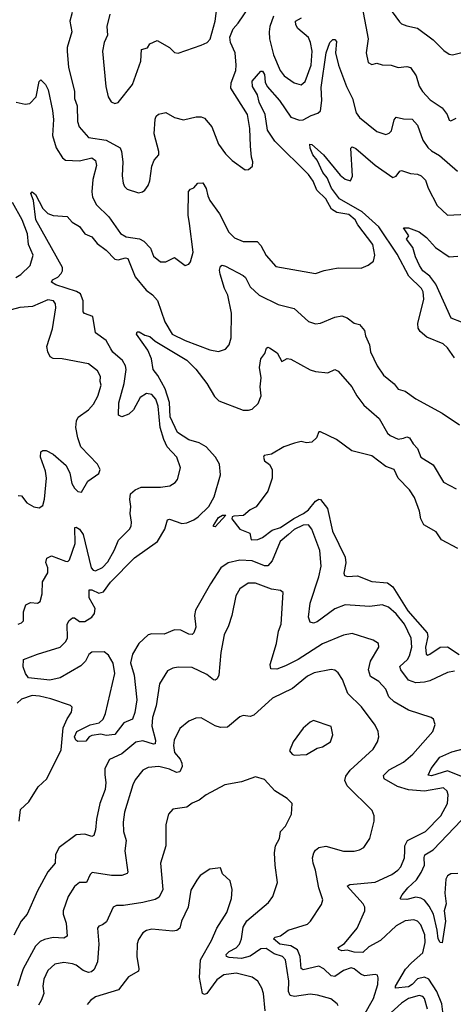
# Model space of a CAD drawing. Extents: x 1933546 to 2138868, y 524910 to 667279.
# Tile 238 of 256: x 2006074 to 2008539, y 619183 to 624784. Entities that reach past the tile are written whole.
import ezdxf

# ---------------------------------------------------------------- set-up
doc = ezdxf.new("R2010")
doc.units = 0

msp = doc.modelspace()

# ---------------------------------------------------------------- linework, layer by layer
at = {"layer": '0CON10XD'}
for points in [[(2006373.1, 624825), (2006359.1, 624775), (2006370.4, 624715), (2006344.2, 624625.8), (2006343.3, 624603.3), (2006352.2, 624515), (2006385.7, 624375.7), (2006386.8, 624335), (2006401.5, 624295), (2006403.6, 624205), (2006412.5, 624175), (2006464.8, 624114.8), (2006565, 624098.6), (2006645.3, 624055.3), (2006653.8, 624035), (2006661.2, 623975), (2006657.1, 623895), (2006663.1, 623855), (2006670, 623835), (2006685, 623820), (2006748.8, 623798.8), (2006773.3, 623805), (2006785.8, 623815), (2006805, 623841.2), (2006815, 623867.5), (2006825, 623950), (2006838.8, 623985), (2006866, 624015), (2006865.7, 624035), (2006837.8, 624135), (2006845, 624217.5), (2006850.8, 624235), (2006863.4, 624246.6), (2006905, 624256.7), (2006955, 624227.5), (2007005, 624214.2), (2007078.3, 624231.7), (2007105, 624232), (2007124.2, 624224.2), (2007166, 624175), (2007205, 624076.7), (2007245, 624021.2), (2007282.3, 623982.3), (2007355, 623930), (2007375, 623932.5), (2007398.3, 623951.7), (2007400, 623975), (2007391.7, 624001.7), (2007385.7, 624065), (2007382.5, 624165), (2007368.5, 624245), (2007275.3, 624395), (2007277.1, 624425), (2007303.1, 624495), (2007304.8, 624525), (2007298.6, 624595), (2007272.6, 624655), (2007268.8, 624685), (2007287, 624733), (2007315.5, 624765), (2007404.4, 624895)], [(2006586.7, 624815), (2006570.5, 624745), (2006573.5, 624696.5), (2006554.3, 624655), (2006545.7, 624605), (2006563.1, 624405), (2006578, 624345), (2006595, 624316.7), (2006615, 624306.7), (2006635, 624313.3), (2006715.8, 624415), (2006762.6, 624547.4), (2006767.5, 624615), (2006800, 624625), (2006815, 624647.5), (2006855, 624666.7), (2006925, 624626.2), (2006955, 624596.7), (2006975, 624593.8), (2007105, 624638.8), (2007140, 624655), (2007156.6, 624673.4), (2007186.2, 624775), (2007196.3, 624863.7)], [(2008164.1, 624864.1), (2008232.2, 624772.2), (2008245, 624760), (2008275, 624748.6), (2008335.4, 624735.4), (2008425, 624670), (2008485, 624608.8), (2008515, 624588), (2008535, 624584.2), (2008595, 624600), (2008635, 624629.2), (2008735, 624742), (2008821.2, 624805)], [(2007516.9, 624805), (2007495.3, 624745), (2007491.9, 624715), (2007494.3, 624675), (2007516.3, 624585), (2007555, 624495.7), (2007576.7, 624465), (2007635, 624424.4), (2007675, 624414.3), (2007696.7, 624433.3), (2007731.6, 624525), (2007735.8, 624604.2), (2007727.5, 624655), (2007715, 624682.9), (2007656, 624735), (2007643.2, 624755), (2007642.9, 624775), (2007676, 624795)], [(2008021.2, 624855), (2008054.6, 624675), (2008044.4, 624595), (2008055, 624541.2), (2008075, 624530), (2008105, 624537.1), (2008135, 624527.1), (2008185, 624525.7), (2008225, 624511.9), (2008275, 624517.1), (2008295, 624511.9), (2008327.7, 624465), (2008345, 624406.2), (2008363.3, 624375), (2008407.6, 624327.6), (2008475, 624282.5), (2008504.3, 624245), (2008515, 624212.5), (2008525, 624209.2), (2008555, 624223.1)], [(2006055, 624314.5), (2006105, 624304.4), (2006131.7, 624308.3), (2006167.1, 624345), (2006185, 624433.3), (2006195, 624441.2), (2006220.6, 624415), (2006235.4, 624385.4), (2006261.5, 624268.5), (2006266.1, 624216.1), (2006260.8, 624125), (2006282.2, 624055), (2006317.9, 623997.9), (2006335, 623984.5), (2006415, 623980.4), (2006485, 623998.1), (2006505, 623983.8), (2006510.9, 623955), (2006490.8, 623875), (2006483.8, 623805), (2006487.9, 623775), (2006510.7, 623730.7), (2006581.7, 623661.7), (2006647.3, 623567.3), (2006679.3, 623549.3), (2006755, 623538.2), (2006780, 623525), (2006817.1, 623485), (2006835, 623438), (2006875, 623405.7), (2006905, 623406.9), (2006955, 623430.8), (2007015, 623386), (2007035, 623393.8), (2007044.3, 623405.7), (2007061.1, 623461.1), (2007038.9, 623625), (2007031.3, 623671.3), (2007033.6, 623806.4), (2007045, 623820), (2007065, 623827.5), (2007087.5, 623855), (2007115, 623856.2), (2007134.5, 623824.5), (2007142.9, 623782.9), (2007155.9, 623755.9), (2007209.1, 623679.1), (2007263.3, 623575), (2007295, 623543.3), (2007345, 623522.2), (2007425, 623522.9), (2007445, 623499.4), (2007475, 623441.9), (2007529.7, 623379.7), (2007755, 623339.4), (2007805, 623357.1), (2007885, 623372.5), (2008015, 623370), (2008055, 623386.7), (2008085, 623410), (2008092.5, 623445), (2008080.9, 623505), (2007996.7, 623616.7), (2007980.3, 623645), (2007945, 623675.7), (2007877.5, 623687.5), (2007846.7, 623706.7), (2007813.7, 623765), (2007763.5, 623813.5), (2007742, 623865), (2007715, 623903.5), (2007525, 624093.5), (2007483.5, 624155), (2007470.2, 624245), (2007435.4, 624314.6), (2007426.6, 624356.6), (2007397.5, 624405), (2007395.3, 624435), (2007445, 624491.2), (2007455, 624490.8), (2007465, 624473.3), (2007468.7, 624428.7), (2007480.8, 624405), (2007551.1, 624325), (2007615, 624230.4), (2007665, 624213.3), (2007685, 624214.7), (2007730.1, 624239.9), (2007768.1, 624251.9), (2007785, 624265.8), (2007792.5, 624325), (2007788.8, 624398.8), (2007815.6, 624595), (2007837.1, 624655), (2007855, 624672), (2007865, 624672), (2007875, 624660), (2007868.9, 624595), (2007886.2, 624525), (2007931.8, 624405), (2007965.3, 624335), (2007987.5, 624255), (2008005, 624227.8), (2008105, 624147.8), (2008155, 624131.4), (2008175, 624138.6), (2008187.5, 624152.5), (2008202.5, 624215), (2008215, 624229.2), (2008255, 624220), (2008305, 624217.8), (2008336.2, 624185), (2008365, 624099.2), (2008395, 624056.9), (2008415, 624037.8), (2008461.3, 624011.3), (2008562, 623922)], [(2008545, 622860.8), (2008505, 622917.1), (2008480.5, 622940.5), (2008388.9, 622978.9), (2008351.2, 623011.2), (2008340, 623030), (2008337.1, 623055), (2008371.3, 623195), (2008367.2, 623235), (2008358.7, 623255), (2008285.5, 623325.5), (2008219.3, 623449.3), (2008115.7, 623605), (2008020.3, 623690.3), (2007891.9, 623765), (2007846.2, 623825), (2007822.3, 623885), (2007797.3, 623915), (2007765.8, 623984.2), (2007741.1, 624015), (2007725.8, 624054.2), (2007723.6, 624076.4), (2007735, 624074.3), (2007801.8, 624015), (2007895, 623900), (2007925, 623877.3), (2007955, 623867.5), (2007966.8, 623893.2), (2007956.7, 624053.3), (2007965, 624061.2), (2007985, 624051.4), (2008095, 623956.4), (2008195, 623885.6), (2008215, 623893.1), (2008235, 623922), (2008245, 623925.8), (2008295, 623909.5), (2008335, 623905.5), (2008355.4, 623895.4), (2008380.8, 623870.8), (2008395.6, 623825), (2008446.9, 623726.9), (2008505, 623672.2), (2008615, 623678)], [(2006065, 621344.4), (2006085, 621352), (2006095.8, 621365), (2006095.7, 621415), (2006108.8, 621455), (2006135, 621469.2), (2006175, 621463.8), (2006190, 621475), (2006201.4, 621518.6), (2006203.6, 621586.4), (2006233.4, 621636.6), (2006233.5, 621665), (2006223.3, 621696.7), (2006229.2, 621720.8), (2006255, 621734.2), (2006335, 621703.3), (2006347.6, 621702.4), (2006358.3, 621711.7), (2006389.3, 621805), (2006387.5, 621895), (2006395, 621897.1), (2006415, 621885.4), (2006434.6, 621855), (2006480, 621665), (2006491.7, 621651.7), (2006505, 621648.5), (2006545, 621667.1), (2006575, 621700), (2006612, 621765), (2006636.2, 621823.8), (2006698.1, 621885), (2006707.9, 621902.1), (2006710, 621925), (2006701.4, 621975), (2006706.9, 622015), (2006699.5, 622055), (2006705, 622087.5), (2006731.3, 622108.7), (2006765.4, 622124.6), (2006875, 622125.5), (2006927.2, 622132.8), (2006957.9, 622152.1), (2006971.5, 622168.5), (2006988.1, 622235), (2006967.5, 622295), (2006913.5, 622353.5), (2006893.7, 622395), (2006872.7, 622465), (2006861.7, 622585), (2006847.7, 622625), (2006825, 622652.1), (2006795, 622656.9), (2006759.5, 622635), (2006720.9, 622565), (2006695, 622540), (2006655, 622524), (2006636, 622535), (2006637.5, 622605), (2006668.8, 622715), (2006680, 622795), (2006676, 622815), (2006658.8, 622845), (2006603.4, 622893.4), (2006592.1, 622912.1), (2006565, 622958.9), (2006505, 623002.9), (2006490, 623095), (2006442.8, 623112.8), (2006435, 623121.2), (2006434.6, 623185), (2006420.6, 623225), (2006398.1, 623238.1), (2006280, 623275), (2006255, 623290), (2006260, 623305), (2006290.7, 623319.3), (2006310, 623340), (2006317.5, 623355), (2006317.1, 623375), (2006165.8, 623645), (2006153.3, 623755), (2006136.9, 623795), (2006145, 623805.5), (2006165, 623790), (2006205, 623710), (2006235, 623682), (2006265, 623670), (2006345, 623663.8), (2006372.6, 623632.6), (2006415, 623606.7), (2006444.4, 623565), (2006485, 623547.9), (2006515, 623510.7), (2006565, 623473.4), (2006615, 623421.9), (2006635, 623418.6), (2006675, 623430), (2006689.4, 623425), (2006731, 623321), (2006792.7, 623245), (2006828.8, 623218.8), (2006856.9, 623186.9), (2006899.6, 623065), (2006941.8, 622995), (2007015, 622958.2), (2007155, 622906.4), (2007205, 622896.9), (2007245, 622909.2), (2007265, 622933.8), (2007276.9, 622975), (2007278.1, 623115), (2007257.1, 623217.1), (2007238.2, 623255), (2007214.4, 623335.6), (2007210.6, 623359.4), (2007215, 623382.5), (2007225, 623388), (2007245, 623382.5), (2007345, 623328.9), (2007357.4, 623317.4), (2007383.9, 623263.9), (2007435, 623216.4), (2007543.6, 623163.6), (2007635, 623140.6), (2007715, 623067.5), (2007755, 623054.2), (2007785, 623057.1), (2007865, 623091.4), (2007905, 623100), (2007935, 623088.9), (2007975, 623057.1), (2008005, 623049.2), (2008035, 623016.7), (2008040.6, 622985), (2008061.9, 622935), (2008067.8, 622895), (2008105.6, 622815), (2008142.3, 622762.3), (2008203.1, 622713.1), (2008225, 622681.9), (2008265, 622670), (2008325, 622627.5), (2008475, 622546.2), (2008575, 622480)], [(2006052.9, 623317.1), (2006081.5, 623335), (2006134.6, 623385.4), (2006151.5, 623445), (2006124.4, 623504.4), (2006118.1, 623565), (2006088.6, 623645), (2006033.6, 623745)], [(2008585, 623063.3), (2008526.9, 623086.9), (2008439.4, 623279.4), (2008405.9, 623325), (2008364.8, 623355), (2008345.9, 623385), (2008323.4, 623435), (2008308.9, 623488.9), (2008272.5, 623535), (2008286.2, 623555), (2008255, 623600), (2008285, 623600), (2008345, 623576.7), (2008385.8, 623545.8), (2008437.4, 623487.4), (2008515, 623434.3), (2008565, 623438)], [(2006065, 622078), (2006085, 622075.8), (2006115, 622036), (2006155, 622012.9), (2006185, 622008), (2006205, 622020), (2006215.7, 622055.7), (2006226.4, 622175), (2006221.3, 622215), (2006192.2, 622295), (2006194, 622325), (2006205, 622333.3), (2006225, 622332.5), (2006265, 622313.1), (2006337.7, 622247.7), (2006358.9, 622205), (2006370.6, 622145), (2006385, 622118.8), (2006405, 622100), (2006425, 622096.7), (2006461.7, 622158.3), (2006525, 622203.3), (2006532, 622225), (2006517.5, 622255), (2006422.5, 622355), (2006404.4, 622405), (2006393.1, 622465), (2006397.2, 622502.8), (2006407, 622523), (2006464.6, 622565.4), (2006494, 622596), (2006518.3, 622641.7), (2006537.5, 622705), (2006532.2, 622725), (2006534.4, 622755), (2006517.4, 622787.4), (2006465, 622825.6), (2006315, 622855.7), (2006265, 622856), (2006247, 622867), (2006234.5, 622894.5), (2006228.9, 622925), (2006260.9, 623025), (2006280.4, 623145), (2006277.4, 623167.4), (2006266.9, 623185), (2006235, 623190.3), (2006148.1, 623151.9), (2006075, 623146.2), (2006025, 623132.9)], [(2007179.1, 622069.1), (2007215.6, 622195), (2007210.5, 622255), (2007186.9, 622295), (2007135, 622354), (2007095, 622376.5), (2007035, 622393.8), (2006971.3, 622435), (2006930.2, 622525), (2006926, 622606), (2006901.1, 622685), (2006859.6, 622759.6), (2006832.5, 622795), (2006822.9, 622855), (2006802.5, 622905), (2006737.5, 622995), (2006742.3, 623007.7), (2006752.5, 623007.5), (2006785, 622989.2), (2006815, 622981.4), (2006844.4, 622955), (2007025, 622846.3), (2007075, 622795.4), (2007137.9, 622715), (2007181.1, 622641.1), (2007205.3, 622615.3), (2007345, 622563.3), (2007375, 622561.9), (2007395, 622568.1), (2007429.5, 622600.5), (2007447.5, 622645), (2007441.8, 622695), (2007446, 622746), (2007436.5, 622805), (2007444.6, 622855.4), (2007468.6, 622885), (2007478, 622915), (2007485, 622920.8), (2007495, 622918.1), (2007538.5, 622888.5), (2007565, 622840), (2007593.9, 622856.1), (2007616.4, 622853.6), (2007725, 622791.9), (2007755, 622781.9), (2007825, 622774.3), (2007865, 622794.2), (2007884.5, 622784.5), (2007963.1, 622695), (2007990, 622645), (2008030.6, 622590.6), (2008117.5, 622515), (2008165, 622432), (2008179.1, 622419.1), (2008225, 622398.1), (2008256, 622404), (2008275, 622411.1), (2008289.4, 622405), (2008310.4, 622370.4), (2008334.7, 622344.7), (2008354.6, 622294.6), (2008425, 622250.8), (2008483.1, 622153.1), (2008556, 622115)], [(2008563.8, 621775), (2008471.2, 621825), (2008441.1, 621871.1), (2008370.9, 621910.9), (2008354.8, 621944.8), (2008347.3, 621987.3), (2008317.5, 622065), (2008289.3, 622109.3), (2008225, 622176.7), (2008202.9, 622225), (2008155, 622242.4), (2008075, 622302.8), (2007962.1, 622332.1), (2007875.5, 622395.5), (2007785, 622440), (2007775, 622440), (2007760.8, 622405), (2007735, 622380), (2007703.6, 622376.4), (2007675, 622384.2), (2007635.9, 622374.1), (2007575, 622353.3), (2007505, 622312.5), (2007464.3, 622305.7), (2007460.8, 622295), (2007465.8, 622275), (2007495, 622253.8), (2007510, 622225), (2007510, 622175), (2007485, 622102.5), (2007418.1, 622011.9), (2007385, 621996), (2007346.8, 621963.2), (2007290.9, 621959.1), (2007282, 621955), (2007280.6, 621945), (2007325.9, 621885.9), (2007383, 621863), (2007390, 621825), (2007427, 621827), (2007455, 621837.5), (2007510.2, 621879.8), (2007557.1, 621895), (2007633.4, 621946.6), (2007688.3, 621975), (2007715, 621996.4), (2007755, 622045.8), (2007775, 622056.9), (2007784.6, 622054.6), (2007824, 622004), (2007852.7, 621875), (2007924.4, 621725.6), (2007927.9, 621695), (2007916.9, 621635), (2007921.3, 621621.3), (2007936.7, 621616.7), (2007995, 621619.4), (2008075, 621587.9), (2008165, 621580.3), (2008195, 621557.7), (2008280.8, 621420.8), (2008390, 621295), (2008394.3, 621275), (2008381.2, 621215), (2008385, 621174.4), (2008395, 621169.6), (2008405, 621174), (2008465, 621215.3), (2008505, 621216.6), (2008572.8, 621172.8)], [(2008545, 621077.1), (2008505, 621071.2), (2008405, 621022.9), (2008375.3, 621014.7), (2008325, 621011.3), (2008285, 621026.2), (2008240.8, 621085), (2008235.4, 621105), (2008277.7, 621145), (2008290.7, 621165), (2008302.5, 621215), (2008299.4, 621265), (2008261.9, 621345), (2008215, 621403.5), (2008171.5, 621441.5), (2008135, 621455.3), (2008065, 621445.4), (2007925, 621455.4), (2007865, 621432.5), (2007765, 621358.5), (2007745, 621350.6), (2007725.7, 621355.7), (2007716.7, 621385), (2007726.2, 621465), (2007774, 621615), (2007787.2, 621675), (2007781.2, 621765), (2007735.7, 621885.7), (2007715, 621910), (2007685, 621909.2), (2007635, 621883.5), (2007602.6, 621855), (2007554.7, 621815), (2007509.6, 621705), (2007485, 621676.8), (2007465, 621677.1), (2007395, 621704.8), (2007325, 621709.4), (2007259.2, 621695), (2007216.9, 621665), (2007158.5, 621575), (2007074.1, 621425), (2007068.4, 621395), (2007075, 621327.5), (2007065, 621296.2), (2007055, 621286.2), (2007035, 621287.5), (2006990.2, 621310.2), (2006955, 621312.7), (2006895, 621288.9), (2006825, 621290.4), (2006805, 621285.4), (2006751.4, 621235), (2006715.3, 621175), (2006704.2, 621125), (2006725.8, 621055), (2006739.8, 620915), (2006727.9, 620842.1), (2006715, 620805.5), (2006666.7, 620783.3), (2006615, 620717.8), (2006565, 620711.2), (2006535, 620720), (2006485, 620712.5), (2006468.8, 620705), (2006449.7, 620680.3), (2006405, 620678.6), (2006394.2, 620685), (2006385.7, 620705), (2006398.9, 620735), (2006475, 620773.4), (2006526.7, 620783.3), (2006548.6, 620805), (2006562.7, 620837.3), (2006614.7, 621065), (2006605, 621122.9), (2006578.9, 621168.9), (2006555, 621187.6), (2006484.8, 621185.2), (2006467.3, 621172.7), (2006448.9, 621135), (2006422.7, 621107.3), (2006305, 621039.5), (2006245, 621026.4), (2006125, 621040.8), (2006106.7, 621065), (2006095, 621102), (2006096.4, 621143.6), (2006175, 621174.7), (2006305, 621213.5), (2006335.4, 621244.6), (2006345.8, 621265), (2006344.7, 621345), (2006355, 621365.8), (2006375, 621381.4), (2006385, 621381.9), (2006415, 621360), (2006445, 621360.7), (2006483.8, 621385), (2006499.1, 621405), (2006502.9, 621435), (2006469.8, 621495), (2006470, 621540), (2006485, 621541.2), (2006525, 621521.2), (2006550.1, 621529.9), (2006591.4, 621585), (2006727, 621723), (2006857.8, 621815), (2006898.9, 621885), (2006915, 621938), (2006925, 621941.9), (2006995, 621917.5), (2007025, 621922.1), (2007065, 621939.1), (2007088.9, 621955), (2007150, 622015), (2007179.1, 622069.1)], [(2007185, 621899.2), (2007175, 621900), (2007175, 621906.2), (2007205, 621952.2), (2007227.5, 621965), (2007246.7, 621965), (2007185, 621899.2)], [(2008301.8, 619418.2), (2008365.3, 619475), (2008378.6, 619535), (2008376.9, 619576.9), (2008354.7, 619634.7), (2008335.6, 619655), (2008315, 619663.1), (2008265, 619657.6), (2008215, 619629.8), (2008125, 619546.3), (2008059.6, 619510.4), (2008025, 619476.4), (2007975, 619479.2), (2007935, 619490), (2007905, 619486.5), (2007887.5, 619495), (2007884.3, 619505), (2007920.6, 619529.4), (2007991.8, 619615), (2008035.9, 619715), (2008036.6, 619735), (2008026.8, 619755), (2007936.2, 619855), (2007950, 619865), (2008095, 619878.2), (2008188.7, 619921.3), (2008223.3, 619945), (2008240.5, 619965), (2008260.8, 620015), (2008263.5, 620055), (2008264, 620085), (2008278.5, 620115), (2008380.5, 620165), (2008467.7, 620255), (2008505.5, 620325), (2008509.5, 620375), (2008503.3, 620395), (2008483.8, 620413.8), (2008375, 620394.8), (2008283.3, 620403.3), (2008222.1, 620422.1), (2008145.4, 620465.4), (2008141.9, 620485), (2008174.3, 620515.7), (2008255, 620559.5), (2008309.4, 620605), (2008422, 620735), (2008436, 620775), (2008426.7, 620805), (2008412.5, 620815), (2008285, 620855.6), (2008202.8, 620902.8), (2008172.6, 620932.6), (2008155, 620975.8), (2008115, 621020), (2008067.7, 621047.7), (2008056, 621085), (2008069.2, 621135), (2008116.2, 621215), (2008113.3, 621235), (2008084.3, 621254.3), (2007965, 621292.2), (2007915, 621283.5), (2007795, 621233.1), (2007656.7, 621145), (2007585, 621108.2), (2007535, 621088.9), (2007501.8, 621091.8), (2007497.8, 621115), (2007534.5, 621235), (2007545.5, 621304.5), (2007560, 621345), (2007571.2, 621525), (2007557.5, 621537.5), (2007505, 621544.5), (2007415, 621578.8), (2007372.4, 621577.6), (2007325, 621547.1), (2007302.7, 621507.3), (2007280, 621395), (2007260.8, 621335), (2007235.7, 621285), (2007217.1, 621185), (2007205.4, 621054.6), (2007196.6, 621033.4), (2007185, 621027.1), (2007175, 621029.5), (2007138.5, 621058.5), (2007055, 621099.6), (2006975, 621100), (2006945.5, 621094.5), (2006915, 621079.2), (2006868.5, 621005), (2006849.5, 620880.5), (2006828.5, 620815), (2006825.9, 620765), (2006846.2, 620685), (2006845.3, 620664.7), (2006835, 620662), (2006775, 620681), (2006735, 620673.8), (2006655, 620607.2), (2006585, 620574.5), (2006558.8, 620525), (2006557.8, 620487.8), (2006563.8, 620445), (2006560.8, 620405), (2006530.8, 620325), (2006510.7, 620235), (2006505.3, 620174.7), (2006495, 620143.8), (2006485, 620137.1), (2006445, 620150), (2006395, 620146.1), (2006298.8, 620075), (2006277.5, 620035), (2006275.5, 619985), (2006234.7, 619935.3), (2006175, 619827.5), (2006117.1, 619695), (2006083.3, 619655), (2006041.9, 619575)], [(2008030.6, 619119.4), (2008084.7, 619215), (2008110.4, 619295), (2008112.7, 619332.7), (2008107.7, 619347.7), (2008095, 619352.5), (2008035, 619345.4), (2008013.3, 619353.3), (2007975.5, 619385), (2007959.2, 619389.2), (2007915.5, 619375), (2007865, 619340.3), (2007845, 619345.3), (2007803.5, 619383.5), (2007775, 619399.3), (2007685, 619379.2), (2007675, 619386), (2007668, 619455), (2007652.8, 619492.8), (2007615, 619515.6), (2007553.6, 619525), (2007516, 619555), (2007525.7, 619564.3), (2007557.4, 619572.6), (2007600, 619605), (2007711.1, 619638.9), (2007728, 619655), (2007790.3, 619749.7), (2007796.4, 619776.4), (2007773.8, 619845), (2007755.5, 619945), (2007741.5, 619985), (2007737.8, 620015), (2007745.4, 620044.6), (2007755, 620060), (2007775, 620074.4), (2007815, 620081.8), (2007915, 620054.4), (2007975, 620054.4), (2008005, 620060.8), (2008031.2, 620075), (2008064.2, 620125), (2008090, 620225), (2008088.8, 620255), (2008078, 620285), (2007935.6, 620425), (2007923.3, 620455), (2007928.7, 620481.3), (2007952.5, 620515), (2008083.8, 620635), (2008107.5, 620675), (2008115.6, 620705), (2008111.5, 620735), (2008095, 620770.8), (2008017.8, 620875), (2007940.2, 620950.2), (2007909.9, 621029.9), (2007885, 621068.6), (2007865, 621083.3), (2007845, 621087.9), (2007747.5, 621067.5), (2007710.5, 621049.5), (2007625, 620980), (2007512, 620925), (2007405, 620827.5), (2007385, 620819.2), (2007345, 620825.8), (2007325, 620818), (2007255, 620758.8), (2007215, 620756.7), (2007185, 620766.2), (2007105, 620813.3), (2007075, 620810), (2007035, 620794), (2006985, 620752), (2006952.7, 620685), (2006948.8, 620655), (2006955, 620616), (2006986.8, 620576.8), (2006996.2, 620555), (2006997.3, 620535), (2006985, 620506), (2006965, 620501.5), (2006925, 620520.8), (2006865, 620536.1), (2006805, 620529.5), (2006774.2, 620515), (2006731.1, 620458.9), (2006717.9, 620432.1), (2006670.9, 620275), (2006662.1, 620217.9), (2006663.5, 620165), (2006678.9, 620115), (2006671.9, 620055), (2006689.4, 619935), (2006685, 619926.2), (2006655, 619914.6), (2006596.1, 619916.1), (2006487, 619933), (2006475, 619921.2), (2006455, 619875.8), (2006415, 619875.6), (2006385, 619852.9), (2006349.5, 619795), (2006320.9, 619715), (2006321.2, 619695), (2006337.7, 619645), (2006345, 619570), (2006325, 619558.9), (2006265, 619562), (2006215, 619552.1), (2006190.9, 619539.1), (2006165, 619513.3), (2006094.8, 619385.2), (2006062.1, 619285)], [(2006071.4, 620225), (2006078.3, 620291.7), (2006125.4, 620335), (2006179.5, 620420.5), (2006229.2, 620465), (2006309.6, 620630.4), (2006322.4, 620755), (2006343.3, 620806.7), (2006368.9, 620845), (2006372.7, 620872.7), (2006363.1, 620883.1), (2006250.6, 620920.6), (2006186.5, 620936.5), (2006145, 620940), (2006085, 620919.1), (2006060, 620895)], [(2007635, 620600), (2007705, 620603.3), (2007765, 620640), (2007795, 620647.5), (2007840, 620675), (2007854, 620715), (2007845, 620763.3), (2007745, 620796.7), (2007725, 620787.5), (2007685, 620753.8), (2007628, 620675), (2007607.5, 620625), (2007622.5, 620605), (2007635, 620600)], [(2008585, 620479.2), (2008505, 620510), (2008415, 620481.8), (2008396, 620486), (2008413.2, 620525), (2008462.2, 620587.8), (2008530.6, 620619.4), (2008609.3, 620640.7)], [(2007884.4, 619174.4), (2007879.2, 619185), (2007843.6, 619213.6), (2007767.5, 619235), (2007725, 619239.6), (2007636.2, 619226.2), (2007612.5, 619232.5), (2007601.5, 619255), (2007604.8, 619315), (2007585.2, 619435.2), (2007567.8, 619455), (2007519.8, 619469.8), (2007475, 619500), (2007445, 619497.7), (2007385, 619455.8), (2007335, 619443.4), (2007265, 619449.2), (2007250, 619455), (2007247.7, 619465), (2007265, 619483.7), (2007305, 619503.3), (2007323.9, 619525), (2007335.3, 619555), (2007345, 619622), (2007365, 619657.9), (2007488.9, 619761.1), (2007513.5, 619795), (2007540.6, 619875), (2007526.5, 619975), (2007523.3, 620045), (2007529.1, 620085), (2007551.1, 620125), (2007557.5, 620165), (2007585, 620196.7), (2007620, 620265), (2007623.3, 620325), (2007595, 620353.8), (2007525, 620396.2), (2007465, 620460.8), (2007415, 620475.8), (2007335, 620448.1), (2007239.4, 620430.6), (2007135, 620374.4), (2007095, 620344.3), (2007055, 620326.9), (2007025, 620304.5), (2006945, 620292), (2006920.8, 620265), (2006904.2, 620205), (2006904.4, 620085), (2006874.5, 619985), (2006887.1, 619835), (2006867.2, 619792.8), (2006845, 619778.1), (2006775, 619762.2), (2006665, 619744.5), (2006625, 619744.4), (2006606, 619735), (2006567.3, 619652.7), (2006545.4, 619634.6), (2006523.5, 619626.5), (2006516, 619615), (2006524.6, 619525), (2006516.4, 619425), (2006498.5, 619381.5), (2006482.6, 619367.4), (2006465, 619363.6), (2006435, 619374.7), (2006396.2, 619405), (2006375, 619413.7), (2006325, 619420.8), (2006275, 619411.5), (2006234.7, 619375.3), (2006211.5, 619325), (2006206.2, 619285), (2006211.8, 619245), (2006196.4, 619203.6), (2006181.7, 619178.3)], [(2008565, 619927.2), (2008525, 619924.7), (2008505, 619913.1), (2008497.2, 619895), (2008491.4, 619815), (2008498.4, 619755), (2008486.9, 619715), (2008495.3, 619655), (2008475, 619532), (2008465, 619534.4), (2008452.9, 619555), (2008447.9, 619605), (2008426.2, 619696.2), (2008401.8, 619741.8), (2008375, 619774.7), (2008355, 619786.3), (2008325, 619791.2), (2008275, 619778.8), (2008240, 619780), (2008236.2, 619785), (2008247.5, 619805), (2008279.5, 619845), (2008328.8, 619891.2), (2008356.9, 619933.1), (2008375.2, 619975), (2008372.8, 620017.2), (2008377.6, 620032.4), (2008425, 620060.6), (2008585, 620230.7)], [(2007470, 619145), (2007460, 619245), (2007451.4, 619275), (2007428, 619315), (2007395, 619337.1), (2007305, 619359.3), (2007235, 619350.4), (2007195, 619322.7), (2007137.5, 619245), (2007125, 619237.5), (2007113.3, 619243.3), (2007096.1, 619335), (2007101.8, 619435), (2007164.5, 619545), (2007194.6, 619615.4), (2007251.1, 619705), (2007277.5, 619785), (2007281.2, 619835), (2007271.2, 619885), (2007226.7, 619925), (2007215, 619958.8), (2007155, 619951.2), (2007100, 619915), (2007081.9, 619888.1), (2007047.9, 619832.1), (2007032.2, 619735), (2006993.3, 619655), (2006984, 619615), (2006967.4, 619602.6), (2006945, 619599.5), (2006825, 619610.8), (2006795, 619602), (2006775, 619588.8), (2006748.8, 619551.2), (2006742.7, 619527.3), (2006740, 619455), (2006751.9, 619385), (2006749.1, 619370.9), (2006692, 619338), (2006635.9, 619264.1), (2006505, 619225.8), (2006476.2, 619205), (2006458.8, 619181.2)], [(2008481.9, 619125), (2008474.5, 619185), (2008445.6, 619255), (2008399.3, 619325), (2008375, 619336.2), (2008335, 619328.3), (2008304.8, 619295), (2008285, 619282.5), (2008210, 619275), (2008210, 619285), (2008267.8, 619382.2), (2008301.8, 619418.2)], [(2008391.6, 619155), (2008374.6, 619215), (2008365, 619226.2), (2008345, 619232.8), (2008284.8, 619215.2), (2008245, 619188.6), (2008085, 619045.8)]]:
    msp.add_lwpolyline(points, dxfattribs=at)

doc.saveas('drawing.dxf')
